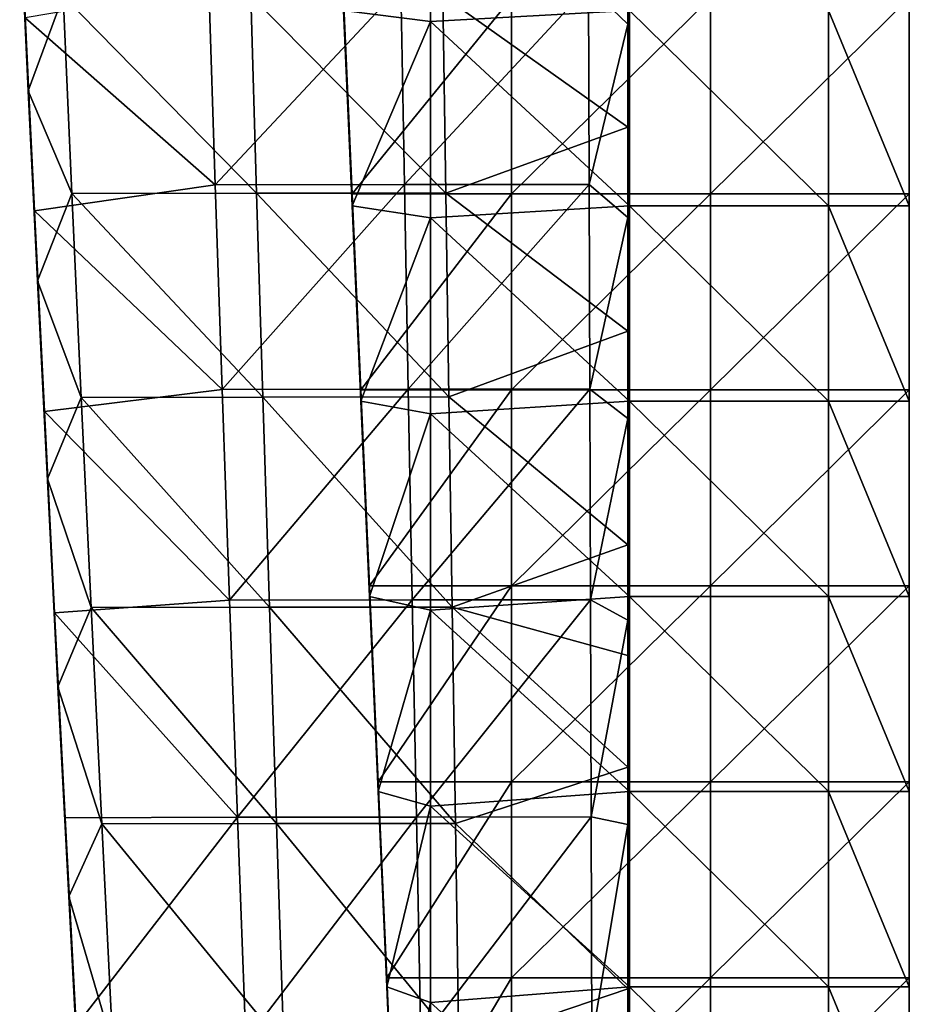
# Model space of a CAD drawing. Header units: millimetres. Extents: x -222 to 222, y 0 to 946.
# Tile 14 of 30: x 164 to 219, y 144 to 205. Entities that reach past the tile are written whole.
import ezdxf

# ---------------------------------------------------------------- set-up
doc = ezdxf.new("R2010")
doc.units = ezdxf.units.MM
doc.header["$LTSCALE"] = 102.491319
for name, color, linetype in [('1', 7, 'CONTINUOUS'), ('10', 7, 'CONTINUOUS'), ('2', 7, 'CONTINUOUS'), ('3', 7, 'CONTINUOUS'), ('4', 7, 'CONTINUOUS'), ('7', 7, 'CONTINUOUS'), ('8', 7, 'CONTINUOUS'), ('9', 7, 'CONTINUOUS')]:
    doc.layers.add(name, color=color, linetype=linetype)

msp = doc.modelspace()

# ---------------------------------------------------------------- linework, layer by layer
at = {"layer": '1', "linetype": 'Continuous'}
for points in [[(184.167, 194.416, -14.092), (194.046, 206.567, -14.092), (183.633, 206.567, -14.092), (184.167, 194.416, -14.092)], [(194.046, 194.416, -14.092), (194.046, 206.567, -14.092), (184.167, 194.416, -14.092), (194.046, 194.416, -14.092)], [(206.379, 194.416, -14.092), (206.379, 206.567, -14.092), (194.046, 194.416, -14.092), (206.379, 194.416, -14.092)], [(194.046, 194.416, -14.092), (206.379, 206.567, -14.092), (194.046, 206.567, -14.092), (194.046, 194.416, -14.092)], [(206.379, 206.567, -14.092), (206.379, 194.416, -14.092), (218.7, 206.567, -14.092), (206.379, 206.567, -14.092)], [(218.7, 206.567, -14.092), (206.379, 194.416, -14.092), (218.7, 194.416, -14.092), (218.7, 206.567, -14.092)], [(184.7, 182.265, -14.092), (194.046, 194.416, -14.092), (184.167, 194.416, -14.092), (184.7, 182.265, -14.092)], [(194.046, 182.265, -14.092), (194.046, 194.416, -14.092), (184.7, 182.265, -14.092), (194.046, 182.265, -14.092)], [(206.379, 182.265, -14.092), (206.379, 194.416, -14.092), (194.046, 182.265, -14.092), (206.379, 182.265, -14.092)], [(194.046, 182.265, -14.092), (206.379, 194.416, -14.092), (194.046, 194.416, -14.092), (194.046, 182.265, -14.092)], [(206.379, 194.416, -14.092), (206.379, 182.265, -14.092), (218.7, 194.416, -14.092), (206.379, 194.416, -14.092)], [(218.7, 194.416, -14.092), (206.379, 182.265, -14.092), (218.7, 182.265, -14.092), (218.7, 194.416, -14.092)], [(185.233, 170.114, -14.092), (194.046, 182.265, -14.092), (184.7, 182.265, -14.092), (185.233, 170.114, -14.092)], [(194.046, 170.114, -14.092), (194.046, 182.265, -14.092), (185.233, 170.114, -14.092), (194.046, 170.114, -14.092)], [(206.379, 170.114, -14.092), (206.379, 182.265, -14.092), (194.046, 170.114, -14.092), (206.379, 170.114, -14.092)], [(194.046, 170.114, -14.092), (206.379, 182.265, -14.092), (194.046, 182.265, -14.092), (194.046, 170.114, -14.092)], [(206.379, 182.265, -14.092), (206.379, 170.114, -14.092), (218.7, 182.265, -14.092), (206.379, 182.265, -14.092)], [(218.7, 182.265, -14.092), (206.379, 170.114, -14.092), (218.7, 170.114, -14.092), (218.7, 182.265, -14.092)], [(185.767, 157.963, -14.092), (194.046, 170.114, -14.092), (185.233, 170.114, -14.092), (185.767, 157.963, -14.092)], [(194.046, 157.963, -14.092), (194.046, 170.114, -14.092), (185.767, 157.963, -14.092), (194.046, 157.963, -14.092)], [(206.379, 157.963, -14.092), (206.379, 170.114, -14.092), (194.046, 157.963, -14.092), (206.379, 157.963, -14.092)], [(194.046, 157.963, -14.092), (206.379, 170.114, -14.092), (194.046, 170.114, -14.092), (194.046, 157.963, -14.092)], [(206.379, 170.114, -14.092), (206.379, 157.963, -14.092), (218.7, 170.114, -14.092), (206.379, 170.114, -14.092)], [(218.7, 170.114, -14.092), (206.379, 157.963, -14.092), (218.7, 157.963, -14.092), (218.7, 170.114, -14.092)], [(186.3, 145.812, -14.092), (194.046, 157.963, -14.092), (185.767, 157.963, -14.092), (186.3, 145.812, -14.092)], [(194.046, 145.812, -14.092), (194.046, 157.963, -14.092), (186.3, 145.812, -14.092), (194.046, 145.812, -14.092)], [(206.379, 145.812, -14.092), (206.379, 157.963, -14.092), (194.046, 145.812, -14.092), (206.379, 145.812, -14.092)], [(194.046, 145.812, -14.092), (206.379, 157.963, -14.092), (194.046, 157.963, -14.092), (194.046, 145.812, -14.092)], [(206.379, 157.963, -14.092), (206.379, 145.812, -14.092), (218.7, 157.963, -14.092), (206.379, 157.963, -14.092)], [(218.7, 157.963, -14.092), (206.379, 145.812, -14.092), (218.7, 145.812, -14.092), (218.7, 157.963, -14.092)], [(186.833, 133.661, -14.092), (194.046, 145.812, -14.092), (186.3, 145.812, -14.092), (186.833, 133.661, -14.092)], [(194.046, 133.661, -14.092), (194.046, 145.812, -14.092), (186.833, 133.661, -14.092), (194.046, 133.661, -14.092)], [(206.379, 133.661, -14.092), (206.379, 145.812, -14.092), (194.046, 133.661, -14.092), (206.379, 133.661, -14.092)], [(194.046, 133.661, -14.092), (206.379, 145.812, -14.092), (194.046, 145.812, -14.092), (194.046, 133.661, -14.092)], [(206.379, 145.812, -14.092), (206.379, 133.661, -14.092), (218.7, 145.812, -14.092), (206.379, 145.812, -14.092)], [(218.7, 145.812, -14.092), (206.379, 133.661, -14.092), (218.7, 133.661, -14.092), (218.7, 145.812, -14.092)]]:
    msp.add_3dface(points, dxfattribs=at)
at = {"layer": '10', "linetype": 'Continuous'}
for points in [[(201.25, 215.996, -417.739), (201.25, 204.93, -419.48), (201.25, 207.123, -430.581), (201.25, 215.996, -417.739)], [(201.25, 198.548, -457.48), (201.25, 210.691, -456.107), (201.25, 206.752, -454.132), (201.25, 198.548, -457.48)], [(201.25, 204.93, -419.48), (201.25, 194.842, -432.39), (201.25, 207.123, -430.581), (201.25, 204.93, -419.48)], [(201.25, 194.842, -432.39), (201.25, 206.937, -442.495), (201.25, 207.123, -430.581), (201.25, 194.842, -432.39)], [(201.25, 194.67, -444.118), (201.25, 206.752, -454.132), (201.25, 206.937, -442.495), (201.25, 194.67, -444.118)], [(201.25, 194.67, -444.118), (201.25, 206.937, -442.495), (201.25, 194.842, -432.39), (201.25, 194.67, -444.118)], [(201.25, 194.499, -455.572), (201.25, 198.548, -457.48), (201.25, 206.752, -454.132), (201.25, 194.499, -455.572)], [(201.25, 194.499, -455.572), (201.25, 206.752, -454.132), (201.25, 194.67, -444.118), (201.25, 194.499, -455.572)], [(201.25, 204.93, -419.48), (201.25, 192.934, -421.432), (201.25, 194.842, -432.39), (201.25, 204.93, -419.48)], [(201.25, 185.901, -458.964), (201.25, 198.548, -457.48), (201.25, 194.499, -455.572), (201.25, 185.901, -458.964)], [(201.25, 192.934, -421.432), (201.25, 182.173, -434.321), (201.25, 194.842, -432.39), (201.25, 192.934, -421.432)], [(201.25, 182.173, -434.321), (201.25, 194.67, -444.118), (201.25, 194.842, -432.39), (201.25, 182.173, -434.321)], [(201.25, 182.016, -445.85), (201.25, 194.499, -455.572), (201.25, 194.67, -444.118), (201.25, 182.016, -445.85)], [(201.25, 182.016, -445.85), (201.25, 194.67, -444.118), (201.25, 182.173, -434.321), (201.25, 182.016, -445.85)], [(201.25, 181.859, -457.111), (201.25, 185.901, -458.964), (201.25, 194.499, -455.572), (201.25, 181.859, -457.111)], [(201.25, 181.859, -457.111), (201.25, 194.499, -455.572), (201.25, 182.016, -445.85), (201.25, 181.859, -457.111)], [(201.25, 192.934, -421.432), (201.25, 180.474, -423.526), (201.25, 182.173, -434.321), (201.25, 192.934, -421.432)], [(201.25, 172.65, -460.572), (201.25, 185.901, -458.964), (201.25, 181.859, -457.111), (201.25, 172.65, -460.572)], [(201.25, 180.474, -423.526), (201.25, 169.118, -436.375), (201.25, 182.173, -434.321), (201.25, 180.474, -423.526)], [(201.25, 169.118, -436.375), (201.25, 182.016, -445.85), (201.25, 182.173, -434.321), (201.25, 169.118, -436.375)], [(201.25, 168.975, -447.691), (201.25, 181.859, -457.111), (201.25, 182.016, -445.85), (201.25, 168.975, -447.691)], [(201.25, 168.975, -447.691), (201.25, 182.016, -445.85), (201.25, 169.118, -436.375), (201.25, 168.975, -447.691)], [(201.25, 168.832, -458.749), (201.25, 172.65, -460.572), (201.25, 181.859, -457.111), (201.25, 168.832, -458.749)], [(201.25, 168.832, -458.749), (201.25, 181.859, -457.111), (201.25, 168.975, -447.691), (201.25, 168.832, -458.749)], [(201.25, 180.474, -423.526), (201.25, 167.995, -425.685), (201.25, 169.118, -436.375), (201.25, 180.474, -423.526)], [(201.25, 165.791, -461.425), (201.25, 172.65, -460.572), (201.25, 168.832, -458.749), (201.25, 165.791, -461.425)], [(201.25, 167.995, -425.685), (201.25, 155.677, -438.552), (201.25, 169.118, -436.375), (201.25, 167.995, -425.685)], [(201.25, 155.677, -438.552), (201.25, 168.975, -447.691), (201.25, 169.118, -436.375), (201.25, 155.677, -438.552)], [(201.25, 155.547, -449.642), (201.25, 168.832, -458.749), (201.25, 168.975, -447.691), (201.25, 155.547, -449.642)], [(201.25, 155.547, -449.642), (201.25, 168.975, -447.691), (201.25, 155.677, -438.552), (201.25, 155.547, -449.642)], [(201.25, 155.418, -460.484), (201.25, 165.791, -461.425), (201.25, 168.832, -458.749), (201.25, 155.418, -460.484)], [(201.25, 155.418, -460.484), (201.25, 168.832, -458.749), (201.25, 155.547, -449.642), (201.25, 155.418, -460.484)], [(201.25, 167.995, -425.685), (201.25, 155.329, -427.935), (201.25, 155.677, -438.552), (201.25, 167.995, -425.685)], [(201.25, 158.868, -462.299), (201.25, 165.791, -461.425), (201.25, 155.418, -460.484), (201.25, 158.868, -462.299)], [(201.25, 145.138, -464.068), (201.25, 158.868, -462.299), (201.25, 155.418, -460.484), (201.25, 145.138, -464.068)], [(201.25, 155.329, -427.935), (201.25, 142.49, -430.271), (201.25, 155.677, -438.552), (201.25, 155.329, -427.935)], [(201.25, 142.49, -430.271), (201.25, 141.849, -440.852), (201.25, 155.677, -438.552), (201.25, 142.49, -430.271)], [(201.25, 141.849, -440.852), (201.25, 155.547, -449.642), (201.25, 155.677, -438.552), (201.25, 141.849, -440.852)], [(201.25, 141.733, -451.702), (201.25, 155.418, -460.484), (201.25, 155.547, -449.642), (201.25, 141.733, -451.702)], [(201.25, 141.733, -451.702), (201.25, 155.547, -449.642), (201.25, 141.849, -440.852), (201.25, 141.733, -451.702)], [(201.25, 141.617, -462.318), (201.25, 145.138, -464.068), (201.25, 155.418, -460.484), (201.25, 141.617, -462.318)], [(201.25, 141.617, -462.318), (201.25, 155.418, -460.484), (201.25, 141.733, -451.702), (201.25, 141.617, -462.318)], [(201.25, 132.031, -465.799), (201.25, 145.138, -464.068), (201.25, 141.617, -462.318), (201.25, 132.031, -465.799)]]:
    msp.add_3dface(points, dxfattribs=at)
at = {"layer": '2', "linetype": 'Continuous'}
for points in [[(184.167, 194.416, -14.092), (183.633, 206.567, -14.092), (184.167, 194.146, -26.603), (184.167, 194.416, -14.092)], [(184.167, 194.146, -26.603), (183.633, 206.567, -14.092), (183.633, 206.28, -26.796), (184.167, 194.146, -26.603)], [(184.167, 194.146, -26.603), (183.633, 206.28, -26.796), (184.167, 193.875, -39.127), (184.167, 194.146, -26.603)], [(184.167, 193.875, -39.127), (183.633, 206.28, -26.796), (183.633, 205.992, -39.513), (184.167, 193.875, -39.127)], [(184.167, 193.875, -39.127), (183.633, 205.992, -39.513), (184.167, 193.67, -48.613), (184.167, 193.875, -39.127)], [(184.167, 193.67, -48.613), (183.633, 205.992, -39.513), (183.633, 205.774, -49.146), (184.167, 193.67, -48.613)], [(184.7, 182.265, -14.092), (184.167, 194.416, -14.092), (184.7, 182.012, -26.41), (184.7, 182.265, -14.092)], [(184.7, 182.012, -26.41), (184.167, 194.416, -14.092), (184.167, 194.146, -26.603), (184.7, 182.012, -26.41)], [(184.7, 182.012, -26.41), (184.167, 194.146, -26.603), (184.7, 181.758, -38.741), (184.7, 182.012, -26.41)], [(184.7, 181.758, -38.741), (184.167, 194.146, -26.603), (184.167, 193.875, -39.127), (184.7, 181.758, -38.741)], [(184.7, 181.758, -38.741), (184.167, 193.875, -39.127), (184.7, 181.566, -48.08), (184.7, 181.758, -38.741)], [(184.7, 181.566, -48.08), (184.167, 193.875, -39.127), (184.167, 193.67, -48.613), (184.7, 181.566, -48.08)], [(185.233, 170.114, -14.092), (184.7, 182.265, -14.092), (185.233, 169.877, -26.217), (185.233, 170.114, -14.092)], [(185.233, 169.877, -26.217), (184.7, 182.265, -14.092), (184.7, 182.012, -26.41), (185.233, 169.877, -26.217)], [(185.233, 169.877, -26.217), (184.7, 182.012, -26.41), (185.233, 169.641, -38.355), (185.233, 169.877, -26.217)], [(185.233, 169.641, -38.355), (184.7, 182.012, -26.41), (184.7, 181.758, -38.741), (185.233, 169.641, -38.355)], [(185.233, 169.641, -38.355), (184.7, 181.758, -38.741), (185.233, 169.461, -47.548), (185.233, 169.641, -38.355)], [(185.233, 169.461, -47.548), (184.7, 181.758, -38.741), (184.7, 181.566, -48.08), (185.233, 169.461, -47.548)], [(185.767, 157.963, -14.092), (185.233, 170.114, -14.092), (185.767, 157.743, -26.024), (185.767, 157.963, -14.092)], [(185.767, 157.743, -26.024), (185.233, 170.114, -14.092), (185.233, 169.877, -26.217), (185.767, 157.743, -26.024)], [(185.767, 157.743, -26.024), (185.233, 169.877, -26.217), (185.767, 157.523, -37.968), (185.767, 157.743, -26.024)], [(185.767, 157.523, -37.968), (185.233, 169.877, -26.217), (185.233, 169.641, -38.355), (185.767, 157.523, -37.968)], [(185.767, 157.523, -37.968), (185.233, 169.641, -38.355), (185.767, 157.357, -47.015), (185.767, 157.523, -37.968)], [(185.767, 157.357, -47.015), (185.233, 169.641, -38.355), (185.233, 169.461, -47.548), (185.767, 157.357, -47.015)], [(186.3, 145.812, -14.092), (185.767, 157.963, -14.092), (186.3, 145.609, -25.831), (186.3, 145.812, -14.092)], [(186.3, 145.609, -25.831), (185.767, 157.963, -14.092), (185.767, 157.743, -26.024), (186.3, 145.609, -25.831)], [(186.3, 145.609, -25.831), (185.767, 157.743, -26.024), (186.3, 145.406, -37.582), (186.3, 145.609, -25.831)], [(186.3, 145.406, -37.582), (185.767, 157.743, -26.024), (185.767, 157.523, -37.968), (186.3, 145.406, -37.582)], [(186.3, 145.406, -37.582), (185.767, 157.523, -37.968), (186.3, 145.252, -46.483), (186.3, 145.406, -37.582)], [(186.3, 145.252, -46.483), (185.767, 157.523, -37.968), (185.767, 157.357, -47.015), (186.3, 145.252, -46.483)], [(186.833, 133.661, -14.092), (186.3, 145.812, -14.092), (186.833, 133.475, -25.638), (186.833, 133.661, -14.092)], [(186.833, 133.475, -25.638), (186.3, 145.812, -14.092), (186.3, 145.609, -25.831), (186.833, 133.475, -25.638)], [(186.833, 133.475, -25.638), (186.3, 145.609, -25.831), (186.833, 133.289, -37.196), (186.833, 133.475, -25.638)], [(186.833, 133.289, -37.196), (186.3, 145.609, -25.831), (186.3, 145.406, -37.582), (186.833, 133.289, -37.196)], [(186.833, 133.289, -37.196), (186.3, 145.406, -37.582), (186.833, 133.148, -45.95), (186.833, 133.289, -37.196)], [(186.833, 133.148, -45.95), (186.3, 145.406, -37.582), (186.3, 145.252, -46.483), (186.833, 133.148, -45.95)]]:
    msp.add_3dface(points, dxfattribs=at)
at = {"layer": '3', "linetype": 'Continuous'}
for points in [[(183.633, 205.774, -49.146), (189.021, 217.237, -49.65), (189.021, 205.08, -49.115), (183.633, 205.774, -49.146)], [(189.021, 217.237, -49.65), (201.354, 205.774, -49.146), (189.021, 205.08, -49.115), (189.021, 217.237, -49.65)], [(184.167, 193.67, -48.613), (183.633, 205.774, -49.146), (189.021, 205.08, -49.115), (184.167, 193.67, -48.613)], [(201.354, 205.774, -49.146), (201.354, 193.67, -48.613), (189.021, 205.08, -49.115), (201.354, 205.774, -49.146)], [(201.354, 193.67, -48.613), (201.354, 205.774, -49.146), (213.687, 193.67, -48.613), (201.354, 193.67, -48.613)], [(213.687, 193.67, -48.613), (201.354, 205.774, -49.146), (213.687, 205.774, -49.146), (213.687, 193.67, -48.613)], [(213.687, 193.67, -48.613), (213.687, 205.774, -49.146), (218.7, 193.67, -48.613), (213.687, 193.67, -48.613)], [(218.7, 193.67, -48.613), (213.687, 205.774, -49.146), (218.7, 205.774, -49.146), (218.7, 193.67, -48.613)], [(184.167, 193.67, -48.613), (189.021, 205.08, -49.115), (189.021, 192.922, -48.58), (184.167, 193.67, -48.613)], [(189.021, 205.08, -49.115), (201.354, 193.67, -48.613), (189.021, 192.922, -48.58), (189.021, 205.08, -49.115)], [(184.7, 181.566, -48.08), (184.167, 193.67, -48.613), (189.021, 192.922, -48.58), (184.7, 181.566, -48.08)], [(201.354, 193.67, -48.613), (201.354, 181.566, -48.08), (189.021, 192.922, -48.58), (201.354, 193.67, -48.613)], [(201.354, 181.566, -48.08), (201.354, 193.67, -48.613), (213.687, 181.566, -48.08), (201.354, 181.566, -48.08)], [(213.687, 181.566, -48.08), (201.354, 193.67, -48.613), (213.687, 193.67, -48.613), (213.687, 181.566, -48.08)], [(213.687, 181.566, -48.08), (213.687, 193.67, -48.613), (218.7, 181.566, -48.08), (213.687, 181.566, -48.08)], [(218.7, 181.566, -48.08), (213.687, 193.67, -48.613), (218.7, 193.67, -48.613), (218.7, 181.566, -48.08)], [(184.7, 181.566, -48.08), (189.021, 192.922, -48.58), (189.021, 180.764, -48.045), (184.7, 181.566, -48.08)], [(189.021, 192.922, -48.58), (201.354, 181.566, -48.08), (189.021, 180.764, -48.045), (189.021, 192.922, -48.58)], [(185.233, 169.461, -47.548), (184.7, 181.566, -48.08), (189.021, 180.764, -48.045), (185.233, 169.461, -47.548)], [(201.354, 181.566, -48.08), (201.354, 169.461, -47.548), (189.021, 180.764, -48.045), (201.354, 181.566, -48.08)], [(201.354, 169.461, -47.548), (201.354, 181.566, -48.08), (213.687, 169.461, -47.548), (201.354, 169.461, -47.548)], [(213.687, 169.461, -47.548), (201.354, 181.566, -48.08), (213.687, 181.566, -48.08), (213.687, 169.461, -47.548)], [(213.687, 169.461, -47.548), (213.687, 181.566, -48.08), (218.7, 169.461, -47.548), (213.687, 169.461, -47.548)], [(218.7, 169.461, -47.548), (213.687, 181.566, -48.08), (218.7, 181.566, -48.08), (218.7, 169.461, -47.548)], [(185.233, 169.461, -47.548), (189.021, 180.764, -48.045), (189.021, 168.606, -47.51), (185.233, 169.461, -47.548)], [(189.021, 180.764, -48.045), (201.354, 169.461, -47.548), (189.021, 168.606, -47.51), (189.021, 180.764, -48.045)], [(185.767, 157.357, -47.015), (185.233, 169.461, -47.548), (189.021, 168.606, -47.51), (185.767, 157.357, -47.015)], [(201.354, 169.461, -47.548), (201.354, 157.357, -47.015), (189.021, 168.606, -47.51), (201.354, 169.461, -47.548)], [(201.354, 157.357, -47.015), (201.354, 169.461, -47.548), (213.687, 157.357, -47.015), (201.354, 157.357, -47.015)], [(213.687, 157.357, -47.015), (201.354, 169.461, -47.548), (213.687, 169.461, -47.548), (213.687, 157.357, -47.015)], [(213.687, 157.357, -47.015), (213.687, 169.461, -47.548), (218.7, 157.357, -47.015), (213.687, 157.357, -47.015)], [(218.7, 157.357, -47.015), (213.687, 169.461, -47.548), (218.7, 169.461, -47.548), (218.7, 157.357, -47.015)], [(185.767, 157.357, -47.015), (189.021, 168.606, -47.51), (189.021, 156.448, -46.975), (185.767, 157.357, -47.015)], [(189.021, 168.606, -47.51), (201.354, 157.357, -47.015), (189.021, 156.448, -46.975), (189.021, 168.606, -47.51)], [(186.3, 145.252, -46.483), (185.767, 157.357, -47.015), (189.021, 156.448, -46.975), (186.3, 145.252, -46.483)], [(201.354, 157.357, -47.015), (201.354, 145.252, -46.483), (189.021, 156.448, -46.975), (201.354, 157.357, -47.015)], [(201.354, 145.252, -46.483), (201.354, 157.357, -47.015), (213.687, 145.252, -46.483), (201.354, 145.252, -46.483)], [(213.687, 145.252, -46.483), (201.354, 157.357, -47.015), (213.687, 157.357, -47.015), (213.687, 145.252, -46.483)], [(213.687, 145.252, -46.483), (213.687, 157.357, -47.015), (218.7, 145.252, -46.483), (213.687, 145.252, -46.483)], [(218.7, 145.252, -46.483), (213.687, 157.357, -47.015), (218.7, 157.357, -47.015), (218.7, 145.252, -46.483)], [(186.3, 145.252, -46.483), (189.021, 156.448, -46.975), (189.021, 144.291, -46.44), (186.3, 145.252, -46.483)], [(189.021, 156.448, -46.975), (201.354, 145.252, -46.483), (189.021, 144.291, -46.44), (189.021, 156.448, -46.975)], [(186.833, 133.148, -45.95), (186.3, 145.252, -46.483), (189.021, 144.291, -46.44), (186.833, 133.148, -45.95)], [(201.354, 145.252, -46.483), (201.354, 133.148, -45.95), (189.021, 144.291, -46.44), (201.354, 145.252, -46.483)], [(201.354, 133.148, -45.95), (201.354, 145.252, -46.483), (213.687, 133.148, -45.95), (201.354, 133.148, -45.95)], [(213.687, 133.148, -45.95), (201.354, 145.252, -46.483), (213.687, 145.252, -46.483), (213.687, 133.148, -45.95)], [(213.687, 133.148, -45.95), (213.687, 145.252, -46.483), (218.7, 133.148, -45.95), (213.687, 133.148, -45.95)], [(218.7, 133.148, -45.95), (213.687, 145.252, -46.483), (218.7, 145.252, -46.483), (218.7, 133.148, -45.95)], [(186.833, 133.148, -45.95), (189.021, 144.291, -46.44), (189.021, 132.133, -45.906), (186.833, 133.148, -45.95)], [(189.021, 144.291, -46.44), (201.354, 133.148, -45.95), (189.021, 132.133, -45.906), (189.021, 144.291, -46.44)]]:
    msp.add_3dface(points, dxfattribs=at)
at = {"layer": '4', "linetype": 'Continuous'}
for points in [[(218.7, 205.774, -49.146), (218.7, 217.221, -43.748), (218.7, 205.028, -43.748), (218.7, 205.774, -49.146)], [(218.7, 217.221, -43.748), (218.7, 206.24, -31.415), (218.7, 205.028, -43.748), (218.7, 217.221, -43.748)], [(218.7, 206.567, -14.092), (218.7, 194.416, -14.092), (218.7, 206.473, -19.082), (218.7, 206.567, -14.092)], [(218.7, 194.416, -14.092), (218.7, 194.327, -19.082), (218.7, 206.473, -19.082), (218.7, 194.416, -14.092)], [(218.7, 194.327, -19.082), (218.7, 206.24, -31.415), (218.7, 206.473, -19.082), (218.7, 194.327, -19.082)], [(218.7, 206.24, -31.415), (218.7, 194.108, -31.415), (218.7, 205.028, -43.748), (218.7, 206.24, -31.415)], [(218.7, 194.108, -31.415), (218.7, 206.24, -31.415), (218.7, 194.327, -19.082), (218.7, 194.108, -31.415)], [(218.7, 193.67, -48.613), (218.7, 205.774, -49.146), (218.7, 205.028, -43.748), (218.7, 193.67, -48.613)], [(218.7, 193.67, -48.613), (218.7, 205.028, -43.748), (218.7, 192.834, -43.748), (218.7, 193.67, -48.613)], [(218.7, 205.028, -43.748), (218.7, 194.108, -31.415), (218.7, 192.834, -43.748), (218.7, 205.028, -43.748)], [(218.7, 194.416, -14.092), (218.7, 182.265, -14.092), (218.7, 194.327, -19.082), (218.7, 194.416, -14.092)], [(218.7, 182.265, -14.092), (218.7, 182.182, -19.082), (218.7, 194.327, -19.082), (218.7, 182.265, -14.092)], [(218.7, 182.182, -19.082), (218.7, 194.108, -31.415), (218.7, 194.327, -19.082), (218.7, 182.182, -19.082)], [(218.7, 194.108, -31.415), (218.7, 181.976, -31.415), (218.7, 192.834, -43.748), (218.7, 194.108, -31.415)], [(218.7, 181.976, -31.415), (218.7, 194.108, -31.415), (218.7, 182.182, -19.082), (218.7, 181.976, -31.415)], [(218.7, 181.566, -48.08), (218.7, 193.67, -48.613), (218.7, 192.834, -43.748), (218.7, 181.566, -48.08)], [(218.7, 181.566, -48.08), (218.7, 192.834, -43.748), (218.7, 180.641, -43.748), (218.7, 181.566, -48.08)], [(218.7, 192.834, -43.748), (218.7, 181.976, -31.415), (218.7, 180.641, -43.748), (218.7, 192.834, -43.748)], [(218.7, 182.265, -14.092), (218.7, 170.114, -14.092), (218.7, 182.182, -19.082), (218.7, 182.265, -14.092)], [(218.7, 170.114, -14.092), (218.7, 170.037, -19.082), (218.7, 182.182, -19.082), (218.7, 170.114, -14.092)], [(218.7, 170.037, -19.082), (218.7, 181.976, -31.415), (218.7, 182.182, -19.082), (218.7, 170.037, -19.082)], [(218.7, 181.976, -31.415), (218.7, 169.845, -31.415), (218.7, 180.641, -43.748), (218.7, 181.976, -31.415)], [(218.7, 169.845, -31.415), (218.7, 181.976, -31.415), (218.7, 170.037, -19.082), (218.7, 169.845, -31.415)], [(218.7, 169.461, -47.548), (218.7, 181.566, -48.08), (218.7, 180.641, -43.748), (218.7, 169.461, -47.548)], [(218.7, 169.461, -47.548), (218.7, 180.641, -43.748), (218.7, 168.447, -43.748), (218.7, 169.461, -47.548)], [(218.7, 180.641, -43.748), (218.7, 169.845, -31.415), (218.7, 168.447, -43.748), (218.7, 180.641, -43.748)], [(218.7, 170.114, -14.092), (218.7, 157.963, -14.092), (218.7, 170.037, -19.082), (218.7, 170.114, -14.092)], [(218.7, 157.963, -14.092), (218.7, 157.891, -19.082), (218.7, 170.037, -19.082), (218.7, 157.963, -14.092)], [(218.7, 157.891, -19.082), (218.7, 169.845, -31.415), (218.7, 170.037, -19.082), (218.7, 157.891, -19.082)], [(218.7, 169.845, -31.415), (218.7, 157.713, -31.415), (218.7, 168.447, -43.748), (218.7, 169.845, -31.415)], [(218.7, 157.713, -31.415), (218.7, 169.845, -31.415), (218.7, 157.891, -19.082), (218.7, 157.713, -31.415)], [(218.7, 157.357, -47.015), (218.7, 169.461, -47.548), (218.7, 168.447, -43.748), (218.7, 157.357, -47.015)], [(218.7, 157.357, -47.015), (218.7, 168.447, -43.748), (218.7, 156.254, -43.748), (218.7, 157.357, -47.015)], [(218.7, 168.447, -43.748), (218.7, 157.713, -31.415), (218.7, 156.254, -43.748), (218.7, 168.447, -43.748)], [(218.7, 157.963, -14.092), (218.7, 145.812, -14.092), (218.7, 157.891, -19.082), (218.7, 157.963, -14.092)], [(218.7, 145.812, -14.092), (218.7, 145.746, -19.082), (218.7, 157.891, -19.082), (218.7, 145.812, -14.092)], [(218.7, 145.746, -19.082), (218.7, 157.713, -31.415), (218.7, 157.891, -19.082), (218.7, 145.746, -19.082)], [(218.7, 157.713, -31.415), (218.7, 145.581, -31.415), (218.7, 156.254, -43.748), (218.7, 157.713, -31.415)], [(218.7, 145.581, -31.415), (218.7, 157.713, -31.415), (218.7, 145.746, -19.082), (218.7, 145.581, -31.415)], [(218.7, 145.252, -46.483), (218.7, 157.357, -47.015), (218.7, 156.254, -43.748), (218.7, 145.252, -46.483)], [(218.7, 145.252, -46.483), (218.7, 156.254, -43.748), (218.7, 144.061, -43.748), (218.7, 145.252, -46.483)], [(218.7, 156.254, -43.748), (218.7, 145.581, -31.415), (218.7, 144.061, -43.748), (218.7, 156.254, -43.748)], [(218.7, 145.812, -14.092), (218.7, 133.661, -14.092), (218.7, 145.746, -19.082), (218.7, 145.812, -14.092)], [(218.7, 133.661, -14.092), (218.7, 133.6, -19.082), (218.7, 145.746, -19.082), (218.7, 133.661, -14.092)], [(218.7, 133.6, -19.082), (218.7, 145.581, -31.415), (218.7, 145.746, -19.082), (218.7, 133.6, -19.082)], [(218.7, 145.581, -31.415), (218.7, 133.449, -31.415), (218.7, 144.061, -43.748), (218.7, 145.581, -31.415)], [(218.7, 133.449, -31.415), (218.7, 145.581, -31.415), (218.7, 133.6, -19.082), (218.7, 133.449, -31.415)], [(218.7, 133.148, -45.95), (218.7, 145.252, -46.483), (218.7, 144.061, -43.748), (218.7, 133.148, -45.95)]]:
    msp.add_3dface(points, dxfattribs=at)
at = {"layer": '7', "linetype": 'Continuous'}
for points in [[(163.548, 212.06, -455.949), (166.235, 206.675, -456.549), (164.081, 200.789, -457.216), (163.548, 212.06, -455.949)], [(201.25, 198.548, -457.48), (189.784, 206.71, -456.55), (201.25, 210.691, -456.107), (201.25, 198.548, -457.48)], [(166.235, 206.675, -456.549), (166.783, 194.426, -457.952), (164.081, 200.789, -457.216), (166.235, 206.675, -456.549)], [(178.236, 194.447, -457.952), (166.235, 206.675, -456.549), (177.87, 206.697, -456.55), (178.236, 194.447, -457.952)], [(166.783, 194.426, -457.952), (166.235, 206.675, -456.549), (178.236, 194.447, -457.952), (166.783, 194.426, -457.952)], [(189.964, 194.46, -457.953), (177.87, 206.697, -456.55), (189.784, 206.71, -456.55), (189.964, 194.46, -457.953)], [(178.236, 194.447, -457.952), (177.87, 206.697, -456.55), (189.964, 194.46, -457.953), (178.236, 194.447, -457.952)], [(189.964, 194.46, -457.953), (189.784, 206.71, -456.55), (201.25, 198.548, -457.48), (189.964, 194.46, -457.953)], [(164.081, 200.789, -457.216), (166.783, 194.426, -457.952), (164.652, 189.021, -458.586), (164.081, 200.789, -457.216)], [(201.25, 185.901, -458.964), (189.964, 194.46, -457.953), (201.25, 198.548, -457.48), (201.25, 185.901, -458.964)], [(166.783, 194.426, -457.952), (167.366, 181.79, -459.451), (164.652, 189.021, -458.586), (166.783, 194.426, -457.952)], [(178.625, 181.811, -459.452), (166.783, 194.426, -457.952), (178.236, 194.447, -457.952), (178.625, 181.811, -459.452)], [(167.366, 181.79, -459.451), (166.783, 194.426, -457.952), (178.625, 181.811, -459.452), (167.366, 181.79, -459.451)], [(190.154, 181.823, -459.452), (178.236, 194.447, -457.952), (189.964, 194.46, -457.953), (190.154, 181.823, -459.452)], [(178.625, 181.811, -459.452), (178.236, 194.447, -457.952), (190.154, 181.823, -459.452), (178.625, 181.811, -459.452)], [(190.154, 181.823, -459.452), (189.964, 194.46, -457.953), (201.25, 185.901, -458.964), (190.154, 181.823, -459.452)], [(164.652, 189.021, -458.586), (167.366, 181.79, -459.451), (165.263, 176.747, -460.063), (164.652, 189.021, -458.586)], [(201.25, 172.65, -460.572), (190.154, 181.823, -459.452), (201.25, 185.901, -458.964), (201.25, 172.65, -460.572)], [(167.366, 181.79, -459.451), (167.982, 168.767, -461.048), (165.263, 176.747, -460.063), (167.366, 181.79, -459.451)], [(179.037, 168.787, -461.048), (167.366, 181.79, -459.451), (178.625, 181.811, -459.452), (179.037, 168.787, -461.048)], [(167.982, 168.767, -461.048), (167.366, 181.79, -459.451), (179.037, 168.787, -461.048), (167.982, 168.767, -461.048)], [(190.353, 168.799, -461.049), (178.625, 181.811, -459.452), (190.154, 181.823, -459.452), (190.353, 168.799, -461.049)], [(179.037, 168.787, -461.048), (178.625, 181.811, -459.452), (190.353, 168.799, -461.049), (179.037, 168.787, -461.048)], [(190.353, 168.799, -461.049), (190.154, 181.823, -459.452), (201.25, 172.65, -460.572), (190.353, 168.799, -461.049)], [(165.263, 176.747, -460.063), (167.982, 168.767, -461.048), (165.919, 163.86, -461.661), (165.263, 176.747, -460.063)], [(201.25, 165.791, -461.425), (190.353, 168.799, -461.049), (201.25, 172.65, -460.572), (201.25, 165.791, -461.425)], [(167.982, 168.767, -461.048), (168.633, 155.357, -462.741), (165.919, 163.86, -461.661), (167.982, 168.767, -461.048)], [(179.472, 155.377, -462.741), (167.982, 168.767, -461.048), (179.037, 168.787, -461.048), (179.472, 155.377, -462.741)], [(168.633, 155.357, -462.741), (167.982, 168.767, -461.048), (179.472, 155.377, -462.741), (168.633, 155.357, -462.741)], [(190.562, 155.389, -462.742), (179.037, 168.787, -461.048), (190.353, 168.799, -461.049), (190.562, 155.389, -462.742)], [(179.472, 155.377, -462.741), (179.037, 168.787, -461.048), (190.562, 155.389, -462.742), (179.472, 155.377, -462.741)], [(190.562, 155.389, -462.742), (190.353, 168.799, -461.049), (201.25, 158.868, -462.299), (190.562, 155.389, -462.742)], [(201.25, 158.868, -462.299), (190.353, 168.799, -461.049), (201.25, 165.791, -461.425), (201.25, 158.868, -462.299)], [(165.919, 163.86, -461.661), (168.633, 155.357, -462.741), (166.597, 150.848, -463.32), (165.919, 163.86, -461.661)], [(201.25, 145.138, -464.068), (190.562, 155.389, -462.742), (201.25, 158.868, -462.299), (201.25, 145.138, -464.068)], [(168.633, 155.357, -462.741), (169.318, 141.561, -464.531), (166.597, 150.848, -463.32), (168.633, 155.357, -462.741)], [(179.931, 141.58, -464.531), (168.633, 155.357, -462.741), (179.472, 155.377, -462.741), (179.931, 141.58, -464.531)], [(169.318, 141.561, -464.531), (168.633, 155.357, -462.741), (179.931, 141.58, -464.531), (169.318, 141.561, -464.531)], [(190.78, 141.591, -464.532), (179.472, 155.377, -462.741), (190.562, 155.389, -462.742), (190.78, 141.591, -464.532)], [(179.931, 141.58, -464.531), (179.472, 155.377, -462.741), (190.78, 141.591, -464.532), (179.931, 141.58, -464.531)], [(190.78, 141.591, -464.532), (190.562, 155.389, -462.742), (201.25, 145.138, -464.068), (190.78, 141.591, -464.532)], [(166.597, 150.848, -463.32), (169.318, 141.561, -464.531), (167.266, 138.272, -464.963), (166.597, 150.848, -463.32)], [(201.25, 132.031, -465.799), (190.78, 141.591, -464.532), (201.25, 145.138, -464.068), (201.25, 132.031, -465.799)]]:
    msp.add_3dface(points, dxfattribs=at)
at = {"layer": '8', "linetype": 'Continuous'}
for points in [[(163.548, 212.06, -455.949), (164.081, 200.789, -457.216), (163.801, 206.851, -445.077), (163.548, 212.06, -455.949)], [(163.801, 207.21, -421.523), (164.388, 194.917, -423.473), (163.891, 205.325, -419.408), (163.801, 207.21, -421.523)], [(164.388, 194.917, -423.473), (163.801, 207.21, -421.523), (164.388, 194.761, -434.932), (164.388, 194.917, -423.473)], [(164.388, 194.761, -434.932), (163.801, 207.21, -421.523), (163.801, 207.039, -433.163), (164.388, 194.761, -434.932)], [(164.388, 194.761, -434.932), (163.801, 207.039, -433.163), (164.388, 194.587, -446.659), (164.388, 194.761, -434.932)], [(164.388, 194.587, -446.659), (163.801, 207.039, -433.163), (163.801, 206.851, -445.077), (164.388, 194.587, -446.659)], [(164.081, 200.789, -457.216), (164.388, 194.587, -446.659), (163.801, 206.851, -445.077), (164.081, 200.789, -457.216)], [(163.891, 205.325, -419.408), (164.388, 194.917, -423.473), (164.465, 193.362, -421.352), (163.891, 205.325, -419.408)], [(164.081, 200.789, -457.216), (164.652, 189.021, -458.586), (164.388, 194.587, -446.659), (164.081, 200.789, -457.216)], [(164.388, 194.917, -423.473), (165.01, 182.239, -425.555), (164.465, 193.362, -421.352), (164.388, 194.917, -423.473)], [(165.01, 182.239, -425.555), (164.388, 194.917, -423.473), (165.01, 182.097, -436.82), (165.01, 182.239, -425.555)], [(165.01, 182.097, -436.82), (164.388, 194.917, -423.473), (164.388, 194.761, -434.932), (165.01, 182.097, -436.82)], [(165.01, 182.097, -436.82), (164.388, 194.761, -434.932), (165.01, 181.937, -448.348), (165.01, 182.097, -436.82)], [(165.01, 181.937, -448.348), (164.388, 194.761, -434.932), (164.388, 194.587, -446.659), (165.01, 181.937, -448.348)], [(164.652, 189.021, -458.586), (165.01, 181.937, -448.348), (164.388, 194.587, -446.659), (164.652, 189.021, -458.586)], [(164.465, 193.362, -421.352), (165.01, 182.239, -425.555), (165.077, 180.925, -423.44), (164.465, 193.362, -421.352)], [(164.652, 189.021, -458.586), (165.263, 176.747, -460.063), (165.01, 181.937, -448.348), (164.652, 189.021, -458.586)], [(165.01, 182.239, -425.555), (165.668, 169.175, -427.767), (165.077, 180.925, -423.44), (165.01, 182.239, -425.555)], [(165.668, 169.175, -427.767), (165.01, 182.239, -425.555), (165.668, 169.046, -438.828), (165.668, 169.175, -427.767)], [(165.668, 169.046, -438.828), (165.01, 182.239, -425.555), (165.01, 182.097, -436.82), (165.668, 169.046, -438.828)], [(165.668, 169.046, -438.828), (165.01, 182.097, -436.82), (165.668, 168.901, -450.144), (165.668, 169.046, -438.828)], [(165.668, 168.901, -450.144), (165.01, 182.097, -436.82), (165.01, 181.937, -448.348), (165.668, 168.901, -450.144)], [(165.263, 176.747, -460.063), (165.668, 168.901, -450.144), (165.01, 181.937, -448.348), (165.263, 176.747, -460.063)], [(165.077, 180.925, -423.44), (165.668, 169.175, -427.767), (165.707, 168.438, -425.599), (165.077, 180.925, -423.44)], [(165.263, 176.747, -460.063), (165.919, 163.86, -461.661), (165.668, 168.901, -450.144), (165.263, 176.747, -460.063)], [(165.668, 169.175, -427.767), (166.361, 155.726, -430.111), (165.707, 168.438, -425.599), (165.668, 169.175, -427.767)], [(166.361, 155.726, -430.111), (165.668, 169.175, -427.767), (166.361, 155.61, -440.956), (166.361, 155.726, -430.111)], [(166.361, 155.61, -440.956), (165.668, 169.175, -427.767), (165.668, 169.046, -438.828), (166.361, 155.61, -440.956)], [(166.361, 155.61, -440.956), (165.668, 169.046, -438.828), (166.361, 155.478, -452.046), (166.361, 155.61, -440.956)], [(166.361, 155.478, -452.046), (165.668, 169.046, -438.828), (165.668, 168.901, -450.144), (166.361, 155.478, -452.046)], [(165.919, 163.86, -461.661), (166.361, 155.478, -452.046), (165.668, 168.901, -450.144), (165.919, 163.86, -461.661)], [(165.707, 168.438, -425.599), (166.361, 155.726, -430.111), (166.362, 155.732, -427.854), (165.707, 168.438, -425.599)], [(165.919, 163.86, -461.661), (166.597, 150.848, -463.32), (166.361, 155.478, -452.046), (165.919, 163.86, -461.661)], [(166.361, 155.726, -430.111), (167.09, 141.89, -432.585), (166.362, 155.732, -427.854), (166.361, 155.726, -430.111)], [(167.09, 141.89, -432.585), (166.361, 155.726, -430.111), (167.09, 141.787, -443.205), (167.09, 141.89, -432.585)], [(167.09, 141.787, -443.205), (166.361, 155.726, -430.111), (166.361, 155.61, -440.956), (167.09, 141.787, -443.205)], [(166.362, 155.732, -427.854), (167.09, 141.89, -432.585), (167.04, 142.851, -430.197), (166.362, 155.732, -427.854)], [(167.09, 141.787, -443.205), (166.361, 155.61, -440.956), (167.09, 141.669, -454.054), (167.09, 141.787, -443.205)], [(167.09, 141.669, -454.054), (166.361, 155.61, -440.956), (166.361, 155.478, -452.046), (167.09, 141.669, -454.054)], [(166.597, 150.848, -463.32), (167.09, 141.669, -454.054), (166.361, 155.478, -452.046), (166.597, 150.848, -463.32)], [(166.597, 150.848, -463.32), (167.266, 138.272, -464.963), (167.09, 141.669, -454.054), (166.597, 150.848, -463.32)]]:
    msp.add_3dface(points, dxfattribs=at)
at = {"layer": '9', "linetype": 'Continuous'}
for points in [[(201.25, 215.996, -417.739), (198.813, 207.286, -419.104), (201.25, 204.93, -419.48), (201.25, 215.996, -417.739)], [(163.891, 205.325, -419.408), (175.674, 194.97, -421.092), (175.268, 207.265, -419.103), (163.891, 205.325, -419.408)], [(175.674, 194.97, -421.092), (187.182, 207.28, -419.104), (175.268, 207.265, -419.103), (175.674, 194.97, -421.092)], [(187.403, 194.985, -421.092), (187.182, 207.28, -419.104), (175.674, 194.97, -421.092), (187.403, 194.985, -421.092)], [(187.403, 194.985, -421.092), (198.813, 207.286, -419.104), (187.182, 207.28, -419.104), (187.403, 194.985, -421.092)], [(198.851, 194.991, -421.093), (198.813, 207.286, -419.104), (187.403, 194.985, -421.092), (198.851, 194.991, -421.093)], [(198.813, 207.286, -419.104), (198.851, 194.991, -421.093), (201.25, 204.93, -419.48), (198.813, 207.286, -419.104)], [(163.891, 205.325, -419.408), (164.465, 193.362, -421.352), (175.674, 194.97, -421.092), (163.891, 205.325, -419.408)], [(201.25, 204.93, -419.48), (198.851, 194.991, -421.093), (201.25, 192.934, -421.432), (201.25, 204.93, -419.48)], [(164.465, 193.362, -421.352), (176.107, 182.289, -423.213), (175.674, 194.97, -421.092), (164.465, 193.362, -421.352)], [(176.107, 182.289, -423.213), (187.403, 194.985, -421.092), (175.674, 194.97, -421.092), (176.107, 182.289, -423.213)], [(187.636, 182.303, -423.213), (187.403, 194.985, -421.092), (176.107, 182.289, -423.213), (187.636, 182.303, -423.213)], [(187.636, 182.303, -423.213), (198.851, 194.991, -421.093), (187.403, 194.985, -421.092), (187.636, 182.303, -423.213)], [(198.891, 182.309, -423.214), (198.851, 194.991, -421.093), (187.636, 182.303, -423.213), (198.891, 182.309, -423.214)], [(198.851, 194.991, -421.093), (198.891, 182.309, -423.214), (201.25, 192.934, -421.432), (198.851, 194.991, -421.093)], [(164.465, 193.362, -421.352), (165.077, 180.925, -423.44), (176.107, 182.289, -423.213), (164.465, 193.362, -421.352)], [(201.25, 192.934, -421.432), (198.891, 182.309, -423.214), (201.25, 180.474, -423.526), (201.25, 192.934, -421.432)], [(165.077, 180.925, -423.44), (176.565, 169.221, -425.466), (176.107, 182.289, -423.213), (165.077, 180.925, -423.44)], [(176.565, 169.221, -425.466), (187.636, 182.303, -423.213), (176.107, 182.289, -423.213), (176.565, 169.221, -425.466)], [(187.881, 169.235, -425.467), (187.636, 182.303, -423.213), (176.565, 169.221, -425.466), (187.881, 169.235, -425.467)], [(187.881, 169.235, -425.467), (198.891, 182.309, -423.214), (187.636, 182.303, -423.213), (187.881, 169.235, -425.467)], [(198.932, 169.241, -425.467), (198.891, 182.309, -423.214), (187.881, 169.235, -425.467), (198.932, 169.241, -425.467)], [(198.891, 182.309, -423.214), (198.932, 169.241, -425.467), (201.25, 180.474, -423.526), (198.891, 182.309, -423.214)], [(165.077, 180.925, -423.44), (165.707, 168.438, -425.599), (176.565, 169.221, -425.466), (165.077, 180.925, -423.44)], [(201.25, 180.474, -423.526), (198.932, 169.241, -425.467), (201.25, 167.995, -425.685), (201.25, 180.474, -423.526)], [(165.707, 168.438, -425.599), (177.05, 155.768, -427.853), (176.565, 169.221, -425.466), (165.707, 168.438, -425.599)], [(177.05, 155.768, -427.853), (187.881, 169.235, -425.467), (176.565, 169.221, -425.466), (177.05, 155.768, -427.853)], [(188.139, 155.781, -427.853), (187.881, 169.235, -425.467), (177.05, 155.768, -427.853), (188.139, 155.781, -427.853)], [(188.139, 155.781, -427.853), (198.932, 169.241, -425.467), (187.881, 169.235, -425.467), (188.139, 155.781, -427.853)], [(198.975, 155.786, -427.853), (198.932, 169.241, -425.467), (188.139, 155.781, -427.853), (198.975, 155.786, -427.853)], [(198.932, 169.241, -425.467), (198.975, 155.786, -427.853), (201.25, 167.995, -425.685), (198.932, 169.241, -425.467)], [(165.707, 168.438, -425.599), (166.362, 155.732, -427.854), (177.05, 155.768, -427.853), (165.707, 168.438, -425.599)], [(201.25, 167.995, -425.685), (198.975, 155.786, -427.853), (201.25, 155.329, -427.935), (201.25, 167.995, -425.685)], [(166.362, 155.732, -427.854), (167.04, 142.851, -430.197), (177.05, 155.768, -427.853), (166.362, 155.732, -427.854)], [(167.04, 142.851, -430.197), (177.56, 141.928, -430.371), (177.05, 155.768, -427.853), (167.04, 142.851, -430.197)], [(177.56, 141.928, -430.371), (188.139, 155.781, -427.853), (177.05, 155.768, -427.853), (177.56, 141.928, -430.371)], [(188.41, 141.941, -430.371), (188.139, 155.781, -427.853), (177.56, 141.928, -430.371), (188.41, 141.941, -430.371)], [(188.41, 141.941, -430.371), (198.975, 155.786, -427.853), (188.139, 155.781, -427.853), (188.41, 141.941, -430.371)], [(199.019, 141.946, -430.372), (198.975, 155.786, -427.853), (188.41, 141.941, -430.371), (199.019, 141.946, -430.372)], [(198.975, 155.786, -427.853), (199.019, 141.946, -430.372), (201.25, 155.329, -427.935), (198.975, 155.786, -427.853)], [(201.25, 155.329, -427.935), (199.019, 141.946, -430.372), (201.25, 142.49, -430.271), (201.25, 155.329, -427.935)]]:
    msp.add_3dface(points, dxfattribs=at)

doc.saveas('drawing.dxf')
